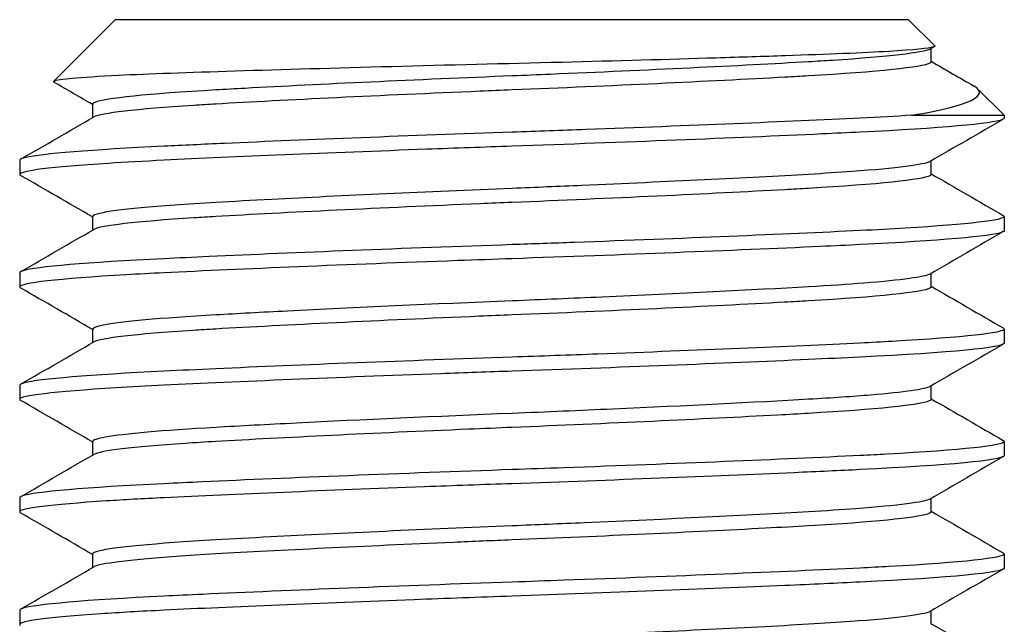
# Model space of a CAD drawing. Extents: x 0 to 796, y 0 to 496.
# Tile 229 of 242: x 731.342 to 731.78, y 292.987 to 293.255. Entities that reach past the tile are written whole.
import ezdxf

# ---------------------------------------------------------------- set-up
doc = ezdxf.new("R2010")
doc.units = 0
doc.header["$LTSCALE"] = 12
doc.header["$MEASUREMENT"] = 0
doc.layers.add('X', color=1, linetype='CONTINUOUS')

msp = doc.modelspace()

# ---------------------------------------------------------------- linework, layer by layer
at = {"layer": 'X'}
for p, q in [((731.3848, 293.2554), (731.35736, 293.22795)), ((731.7373, 293.2554), (731.3848, 293.2554)), ((731.3848, 293.2554), (731.3848, 293.2554)), ((731.7373, 293.2554), (731.7489, 293.2438)), ((731.74877, 293.24346), (731.74684, 293.24234)), ((731.74733, 293.23664), (731.74733, 293.24262)), ((731.76798, 293.22472), (731.7798, 293.2129)), ((731.37478, 293.21191), (731.37478, 293.21789)), ((731.73862, 293.2129), (731.7798, 293.2129)), ((731.7798, 293.2129), (731.7798, 293.21164)), ((731.3423, 293.19289), (731.3423, 293.18664)), ((731.74733, 293.18664), (731.74733, 293.19262)), ((731.37478, 293.16191), (731.37478, 293.16789)), ((731.7798, 293.16789), (731.7798, 293.16164)), ((731.3423, 293.14289), (731.3423, 293.13664)), ((731.74733, 293.13664), (731.74733, 293.14262)), ((731.37478, 293.11191), (731.37478, 293.11789)), ((731.7798, 293.11789), (731.7798, 293.11164)), ((731.3423, 293.09289), (731.3423, 293.08664)), ((731.74733, 293.08664), (731.74733, 293.09262)), ((731.37478, 293.06191), (731.37478, 293.06789)), ((731.7798, 293.06789), (731.7798, 293.06164)), ((731.3423, 293.04289), (731.3423, 293.03664)), ((731.74733, 293.03664), (731.74733, 293.04262)), ((731.37478, 293.01191), (731.37478, 293.01789)), ((731.7798, 293.01789), (731.7798, 293.01164)), ((731.3423, 292.99289), (731.3423, 292.98664)), ((731.74733, 292.98664), (731.74733, 292.99262))]:
    msp.add_line(p, q, dxfattribs=at)
for points, knots in [([(731.7489, 293.2438), (731.74907, 293.24363), (731.74889, 293.24346), (731.74641, 293.24263), (731.73966, 293.24196), (731.71715, 293.24061), (731.7015, 293.23999), (731.67298, 293.23902), (731.66272, 293.23869), (731.63063, 293.2377), (731.60734, 293.23705), (731.55801, 293.23578), (731.53231, 293.23517), (731.48258, 293.23383), (731.45893, 293.23315), (731.41726, 293.23185), (731.39963, 293.23124), (731.37743, 293.23014), (731.37051, 293.2297), (731.36186, 293.22893), (731.35789, 293.22847), (731.35736, 293.22795)], [-2.540636, -2.540636, -2.540636, -2.540636, -2.457468, -2.457468, -2.146215, -2.146215, -1.829869, -1.829869, -1.671986, -1.671986, -1.364344, -1.364344, -1.043483, -1.043483, -0.7151, -0.7151, -0.385894, -0.385894, -0.168883, -0.168883, -0.000001, -0.000001, -0.000001, -0.000001]), ([(731.74684, 293.24234), (731.74391, 293.24073), (731.72853, 293.23892), (731.70346, 293.23729), (731.70008, 293.23707), (731.69653, 293.23686), (731.69286, 293.23665), (731.66278, 293.23492), (731.62096, 293.2329), (731.57816, 293.2311), (731.57249, 293.23086), (731.56682, 293.23063), (731.56118, 293.2304), (731.51883, 293.22868), (731.47553, 293.22667), (731.44255, 293.22488), (731.43797, 293.22463), (731.43359, 293.22439), (731.42942, 293.22415), (731.39963, 293.22244), (731.37996, 293.22045), (731.37571, 293.21866), (731.37509, 293.2184), (731.37478, 293.21815), (731.37478, 293.2179), (731.37478, 293.2179), (731.37478, 293.21789), (731.37478, 293.21789)], [-59.119005, -59.119005, -59.119005, -59.119005, -58.820537, -58.820537, -58.820537, -58.780225, -58.780225, -58.780225, -58.450425, -58.450425, -58.450425, -58.406725, -58.406725, -58.406725, -58.078721, -58.078721, -58.078721, -58.033151, -58.033151, -58.033151, -57.707102, -57.707102, -57.707102, -57.6595, -57.6595, -57.6595, -57.659181, -57.659181, -57.659181, -57.659181]), ([(731.74733, 293.23664), (731.74733, 293.23645), (731.74715, 293.23626), (731.74679, 293.23606), (731.74344, 293.23423), (731.72358, 293.23216), (731.69286, 293.2304), (731.68951, 293.23021), (731.68601, 293.23001), (731.68237, 293.22981), (731.64898, 293.22798), (731.60466, 293.22591), (731.56118, 293.22415), (731.55644, 293.22396), (731.55167, 293.22376), (731.54689, 293.22356), (731.50302, 293.22173), (731.4602, 293.21966), (731.42942, 293.2179), (731.42607, 293.21771), (731.42283, 293.21751), (731.41971, 293.21731), (731.39395, 293.21566), (731.37822, 293.21382), (731.37526, 293.21219)], [-1.979439, -1.979439, -1.979439, -1.979439, -1.943075, -1.943075, -1.943075, -1.60676, -1.60676, -1.60676, -1.570112, -1.570112, -1.570112, -1.23377, -1.23377, -1.23377, -1.197145, -1.197145, -1.197145, -0.860784, -0.860784, -0.860784, -0.824166, -0.824166, -0.824166, -0.521812, -0.521812, -0.521812, -0.521812]), ([(731.73862, 293.2129), (731.75231, 293.21519), (731.76157, 293.21759), (731.76899, 293.22169), (731.77026, 293.22362), (731.76638, 293.22589)], [0.4331375, 0.4331375, 0.4331375, 0.4331375, 0.6533083, 0.6533083, 0.8085941, 0.8085941, 0.8085941, 0.8085941]), ([(731.73862, 293.2129), (731.73175, 293.21247), (731.72406, 293.21205), (731.71583, 293.21165), (731.68332, 293.21006), (731.63965, 293.20824), (731.59393, 293.20656), (731.58312, 293.20617), (731.57209, 293.20577), (731.5612, 293.2054), (731.51589, 293.20383), (731.47022, 293.20205), (731.43331, 293.2004), (731.42379, 293.19997), (731.41474, 293.19955), (731.40648, 293.19915), (731.3742, 293.19757), (731.35216, 293.19577), (731.34499, 293.19411), (731.34321, 293.1937), (731.34231, 293.19329), (731.3423, 293.1929), (731.3423, 293.1929), (731.3423, 293.19289), (731.3423, 293.19289)], [0.000001, 0.000001, 0.000001, 0.000001, 0.089569, 0.089569, 0.089569, 0.443683, 0.443683, 0.443683, 0.527423, 0.527423, 0.527423, 0.875628, 0.875628, 0.875628, 0.965431, 0.965431, 0.965431, 1.316217, 1.316217, 1.316217, 1.403343, 1.403343, 1.403343, 1.403715, 1.403715, 1.403715, 1.403715]), ([(731.7798, 293.21164), (731.7798, 293.21143), (731.77954, 293.21121), (731.77902, 293.21099), (731.7747, 293.20918), (731.75142, 293.20713), (731.71583, 293.2054), (731.71048, 293.20514), (731.70479, 293.20487), (731.69882, 293.20459), (731.66023, 293.20281), (731.61017, 293.20084), (731.5612, 293.19915), (731.54862, 293.19871), (731.5358, 293.19826), (731.52324, 293.19779), (731.47933, 293.19617), (731.43758, 293.19441), (731.40648, 293.1929), (731.39749, 293.19246), (731.38913, 293.192), (731.38176, 293.19153), (731.3563, 293.18991), (731.34233, 293.18816), (731.3423, 293.18665), (731.3423, 293.18649), (731.34244, 293.18634), (731.34271, 293.18618)], [65.373132, 65.373132, 65.373132, 65.373132, 65.420425, 65.420425, 65.420425, 65.810218, 65.810218, 65.810218, 65.868903, 65.868903, 65.868903, 66.248089, 66.248089, 66.248089, 66.345493, 66.345493, 66.345493, 66.685984, 66.685984, 66.685984, 66.784303, 66.784303, 66.784303, 67.123905, 67.123905, 67.123905, 67.158584, 67.158584, 67.158584, 67.158584]), ([(731.74684, 293.19234), (731.74431, 293.19092), (731.73219, 293.18935), (731.7121, 293.18789), (731.70628, 293.18746), (731.69983, 293.18705), (731.69286, 293.18665), (731.66594, 293.1851), (731.63, 293.18334), (731.59217, 293.1817), (731.5819, 293.18125), (731.57152, 293.18082), (731.56118, 293.1804), (731.5235, 293.17887), (731.48537, 293.17713), (731.4543, 293.1755), (731.4454, 293.17504), (731.43706, 293.17458), (731.42942, 293.17415), (731.40305, 293.17264), (731.38464, 293.17092), (731.37786, 293.16931), (731.37581, 293.16883), (731.37479, 293.16835), (731.37478, 293.1679), (731.37478, 293.1679), (731.37478, 293.16789), (731.37478, 293.16789)], [-56.12945, -56.12945, -56.12945, -56.12945, -55.866165, -55.866165, -55.866165, -55.789917, -55.789917, -55.789917, -55.495575, -55.495575, -55.495575, -55.415704, -55.415704, -55.415704, -55.12473, -55.12473, -55.12473, -55.041382, -55.041382, -55.041382, -54.75361, -54.75361, -54.75361, -54.666947, -54.666947, -54.666947, -54.666629, -54.666629, -54.666629, -54.666629]), ([(731.74733, 293.18664), (731.74733, 293.18645), (731.74715, 293.18626), (731.74678, 293.18606), (731.74343, 293.18423), (731.72355, 293.18216), (731.69286, 293.1804), (731.68949, 293.1802), (731.68598, 293.18001), (731.68233, 293.17981), (731.64899, 293.17798), (731.6046, 293.17591), (731.56118, 293.17415), (731.55642, 293.17395), (731.55163, 293.17376), (731.54684, 293.17356), (731.50305, 293.17173), (731.46014, 293.16966), (731.42942, 293.1679), (731.42606, 293.16771), (731.42281, 293.16751), (731.41968, 293.16731), (731.39398, 293.16566), (731.37823, 293.16382), (731.37526, 293.16219)], [-4.963544, -4.963544, -4.963544, -4.963544, -4.927067, -4.927067, -4.927067, -4.590845, -4.590845, -4.590845, -4.554029, -4.554029, -4.554029, -4.217812, -4.217812, -4.217812, -4.181, -4.181, -4.181, -3.84476, -3.84476, -3.84476, -3.807976, -3.807976, -3.807976, -3.505746, -3.505746, -3.505746, -3.505746]), ([(731.7798, 293.1679), (731.77983, 293.16627), (731.76414, 293.16443), (731.7358, 293.16273), (731.72969, 293.16236), (731.72295, 293.16199), (731.71583, 293.16165), (731.68221, 293.16001), (731.63646, 293.15811), (731.58879, 293.15637), (731.57964, 293.15604), (731.57033, 293.15571), (731.5612, 293.1554), (731.51333, 293.15375), (731.46462, 293.15183), (731.42647, 293.15009), (731.41945, 293.14977), (731.41271, 293.14945), (731.40648, 293.14915), (731.37242, 293.14749), (731.34961, 293.14556), (731.34384, 293.14381), (731.34282, 293.1435), (731.34231, 293.14319), (731.3423, 293.1429), (731.3423, 293.1429), (731.3423, 293.14289), (731.3423, 293.14289)], [3.153996, 3.153996, 3.153996, 3.153996, 3.514003, 3.514003, 3.514003, 3.591609, 3.591609, 3.591609, 3.958559, 3.958559, 3.958559, 4.029032, 4.029032, 4.029032, 4.398383, 4.398383, 4.398383, 4.466388, 4.466388, 4.466388, 4.837915, 4.837915, 4.837915, 4.903681, 4.903681, 4.903681, 4.904054, 4.904054, 4.904054, 4.904054]), ([(731.7798, 293.16164), (731.7798, 293.1614), (731.77948, 293.16116), (731.77882, 293.16091), (731.77405, 293.15911), (731.75092, 293.15711), (731.71583, 293.1554), (731.71026, 293.15513), (731.70428, 293.15484), (731.69804, 293.15456), (731.65955, 293.15279), (731.60986, 293.15083), (731.5612, 293.14915), (731.55314, 293.14887), (731.54494, 293.14858), (731.53682, 293.14829), (731.48793, 293.14652), (731.4408, 293.14457), (731.40648, 293.1429), (731.40063, 293.14261), (731.39501, 293.14232), (731.3898, 293.14201), (731.35933, 293.14026), (731.34233, 293.13831), (731.3423, 293.13665), (731.3423, 293.13649), (731.34244, 293.13634), (731.34271, 293.13618)], [61.868512, 61.868512, 61.868512, 61.868512, 61.921259, 61.921259, 61.921259, 62.305969, 62.305969, 62.305969, 62.367118, 62.367118, 62.367118, 62.744116, 62.744116, 62.744116, 62.806545, 62.806545, 62.806545, 63.182312, 63.182312, 63.182312, 63.246322, 63.246322, 63.246322, 63.620562, 63.620562, 63.620562, 63.655155, 63.655155, 63.655155, 63.655155]), ([(731.74684, 293.14234), (731.74455, 293.14105), (731.73438, 293.13964), (731.71744, 293.13829), (731.71034, 293.13773), (731.70208, 293.13718), (731.69286, 293.13665), (731.66789, 293.13522), (731.63549, 293.13361), (731.60094, 293.13208), (731.58788, 293.1315), (731.57453, 293.13094), (731.56118, 293.1304), (731.5261, 293.12898), (731.49093, 293.12738), (731.46129, 293.12587), (731.44977, 293.12528), (731.43907, 293.1247), (731.42942, 293.12415), (731.40477, 293.12274), (731.38719, 293.12115), (731.37944, 293.11965), (731.37636, 293.11905), (731.37479, 293.11846), (731.37478, 293.1179), (731.37478, 293.1179), (731.37478, 293.11789), (731.37478, 293.11789)], [-53.133394, -53.133394, -53.133394, -53.133394, -52.893576, -52.893576, -52.893576, -52.792953, -52.792953, -52.792953, -52.520675, -52.520675, -52.520675, -52.417767, -52.417767, -52.417767, -52.147483, -52.147483, -52.147483, -52.042445, -52.042445, -52.042445, -51.774007, -51.774007, -51.774007, -51.666984, -51.666984, -51.666984, -51.666667, -51.666667, -51.666667, -51.666667]), ([(731.74733, 293.13664), (731.74733, 293.13645), (731.74715, 293.13626), (731.74678, 293.13606), (731.74342, 293.13422), (731.7235, 293.13215), (731.69286, 293.1304), (731.68947, 293.1302), (731.68592, 293.13), (731.68222, 293.1298), (731.64884, 293.12797), (731.60451, 293.1259), (731.56118, 293.12415), (731.55632, 293.12395), (731.55142, 293.12375), (731.54651, 293.12354), (731.50271, 293.12171), (731.46005, 293.11965), (731.42942, 293.1179), (731.42593, 293.1177), (731.42253, 293.11749), (731.41928, 293.11728), (731.39371, 293.11564), (731.3782, 293.11381), (731.37526, 293.11219)], [-7.949219, -7.949219, -7.949219, -7.949219, -7.912642, -7.912642, -7.912642, -7.57631, -7.57631, -7.57631, -7.539122, -7.539122, -7.539122, -7.20304, -7.20304, -7.20304, -7.165381, -7.165381, -7.165381, -6.829724, -6.829724, -6.829724, -6.791381, -6.791381, -6.791381, -6.49049, -6.49049, -6.49049, -6.49049]), ([(731.7798, 293.1179), (731.77984, 293.11617), (731.76203, 293.11419), (731.73006, 293.11239), (731.72555, 293.11214), (731.72078, 293.11189), (731.71583, 293.11165), (731.68478, 293.11013), (731.64305, 293.10838), (731.59922, 293.10676), (731.58666, 293.10629), (731.5738, 293.10583), (731.5612, 293.1054), (731.51472, 293.10379), (731.46717, 293.10193), (731.42951, 293.10023), (731.42135, 293.09986), (731.4136, 293.09949), (731.40648, 293.09915), (731.37358, 293.09754), (731.35103, 293.09568), (731.34444, 293.09398), (731.34302, 293.09361), (731.34231, 293.09324), (731.3423, 293.0929), (731.3423, 293.0929), (731.3423, 293.09289), (731.3423, 293.09289)], [6.652044, 6.652044, 6.652044, 6.652044, 7.035234, 7.035234, 7.035234, 7.089342, 7.089342, 7.089342, 7.42899, 7.42899, 7.42899, 7.52634, 7.52634, 7.52634, 7.885496, 7.885496, 7.885496, 7.963302, 7.963302, 7.963302, 8.322505, 8.322505, 8.322505, 8.400231, 8.400231, 8.400231, 8.400605, 8.400605, 8.400605, 8.400605]), ([(731.7798, 293.11164), (731.7798, 293.10967), (731.75589, 293.10735), (731.71583, 293.1054), (731.70869, 293.10505), (731.7009, 293.10468), (731.69275, 293.10431), (731.65518, 293.10261), (731.60786, 293.10076), (731.5612, 293.09915), (731.55073, 293.09879), (731.54007, 293.09841), (731.52962, 293.09803), (731.48341, 293.09634), (731.43927, 293.0945), (731.40648, 293.0929), (731.39881, 293.09252), (731.3916, 293.09213), (731.38512, 293.09174), (731.35759, 293.09006), (731.34233, 293.08824), (731.3423, 293.08665), (731.3423, 293.08649), (731.34244, 293.08634), (731.34271, 293.08618)], [58.36022, 58.36022, 58.36022, 58.36022, 58.798293, 58.798293, 58.798293, 58.876467, 58.876467, 58.876467, 59.236947, 59.236947, 59.236947, 59.317843, 59.317843, 59.317843, 59.675683, 59.675683, 59.675683, 59.759286, 59.759286, 59.759286, 60.114504, 60.114504, 60.114504, 60.148989, 60.148989, 60.148989, 60.148989]), ([(731.74684, 293.09234), (731.74469, 293.09112), (731.73556, 293.0898), (731.72037, 293.08853), (731.71265, 293.08789), (731.70341, 293.08725), (731.69286, 293.08665), (731.669, 293.08528), (731.63857, 293.08376), (731.60592, 293.0823), (731.59131, 293.08165), (731.57628, 293.08101), (731.56118, 293.0804), (731.52755, 293.07904), (731.49406, 293.07752), (731.46532, 293.07607), (731.45229, 293.07541), (731.44022, 293.07477), (731.42942, 293.07415), (731.40572, 293.07279), (731.38865, 293.07129), (731.38047, 293.06984), (731.37671, 293.06917), (731.37479, 293.06852), (731.37478, 293.0679), (731.37478, 293.0679), (731.37478, 293.06789), (731.37478, 293.06789)], [-50.128994, -50.128994, -50.128994, -50.128994, -49.902554, -49.902554, -49.902554, -49.787513, -49.787513, -49.787513, -49.527491, -49.527491, -49.527491, -49.411171, -49.411171, -49.411171, -49.152184, -49.152184, -49.152184, -49.034675, -49.034675, -49.034675, -48.776636, -48.776636, -48.776636, -48.658024, -48.658024, -48.658024, -48.657706, -48.657706, -48.657706, -48.657706]), ([(731.74733, 293.08664), (731.74733, 293.08641), (731.74705, 293.08616), (731.7465, 293.08592), (731.74245, 293.08412), (731.72281, 293.08211), (731.69286, 293.0804), (731.68854, 293.08015), (731.68393, 293.07989), (731.67914, 293.07963), (731.64616, 293.07784), (731.60333, 293.07585), (731.56118, 293.07415), (731.55479, 293.07389), (731.54828, 293.07362), (731.54185, 293.07335), (731.49972, 293.07157), (731.45907, 293.06959), (731.42942, 293.0679), (731.4247, 293.06763), (731.42014, 293.06735), (731.41591, 293.06706), (731.39234, 293.06548), (731.37806, 293.06375), (731.37526, 293.06219)], [-10.93848, -10.93848, -10.93848, -10.93848, -10.893468, -10.893468, -10.893468, -10.565116, -10.565116, -10.565116, -10.517771, -10.517771, -10.517771, -10.191356, -10.191356, -10.191356, -10.141868, -10.141868, -10.141868, -9.817515, -9.817515, -9.817515, -9.765794, -9.765794, -9.765794, -9.477723, -9.477723, -9.477723, -9.477723]), ([(731.7798, 293.0679), (731.77984, 293.06612), (731.76096, 293.06408), (731.72759, 293.06225), (731.72382, 293.06205), (731.71989, 293.06185), (731.71583, 293.06165), (731.6812, 293.05996), (731.63349, 293.05798), (731.58409, 293.0562), (731.57645, 293.05593), (731.56878, 293.05566), (731.5612, 293.0554), (731.51217, 293.05371), (731.46216, 293.05173), (731.42352, 293.04995), (731.41754, 293.04968), (731.41184, 293.04941), (731.40648, 293.04915), (731.37178, 293.04746), (731.34875, 293.04548), (731.34352, 293.0437), (731.34271, 293.04343), (731.34231, 293.04316), (731.3423, 293.0429), (731.3423, 293.0429), (731.3423, 293.04289), (731.3423, 293.04289)], [10.14743, 10.14743, 10.14743, 10.14743, 10.540168, 10.540168, 10.540168, 10.584482, 10.584482, 10.584482, 10.962744, 10.962744, 10.962744, 11.021275, 11.021275, 11.021275, 11.399546, 11.399546, 11.399546, 11.458054, 11.458054, 11.458054, 11.836353, 11.836353, 11.836353, 11.894822, 11.894822, 11.894822, 11.895196, 11.895196, 11.895196, 11.895196]), ([(731.7798, 293.06164), (731.7798, 293.06159), (731.77979, 293.06155), (731.77976, 293.0615), (731.77868, 293.05955), (731.75513, 293.05732), (731.71583, 293.0554), (731.70682, 293.05496), (731.69692, 293.0545), (731.68644, 293.05403), (731.65005, 293.05241), (731.60553, 293.05068), (731.5612, 293.04915), (731.54817, 293.0487), (731.53503, 293.04823), (731.52219, 293.04775), (731.47874, 293.04614), (731.43768, 293.04442), (731.40648, 293.0429), (731.39707, 293.04244), (731.38847, 293.04196), (731.38093, 293.04147), (731.35602, 293.03987), (731.34233, 293.03816), (731.3423, 293.03665), (731.3423, 293.03649), (731.34244, 293.03634), (731.34271, 293.03618)], [54.846139, 54.846139, 54.846139, 54.846139, 54.856922, 54.856922, 54.856922, 55.285035, 55.285035, 55.285035, 55.383254, 55.383254, 55.383254, 55.724443, 55.724443, 55.724443, 55.824714, 55.824714, 55.824714, 56.163961, 56.163961, 56.163961, 56.266166, 56.266166, 56.266166, 56.603592, 56.603592, 56.603592, 56.638088, 56.638088, 56.638088, 56.638088]), ([(731.74684, 293.04234), (731.74438, 293.04095), (731.73288, 293.03944), (731.71381, 293.03801), (731.70759, 293.03755), (731.70056, 293.03709), (731.69286, 293.03665), (731.66596, 293.03511), (731.63068, 293.03337), (731.59331, 293.03175), (731.58272, 293.03129), (731.57195, 293.03083), (731.56118, 293.0304), (731.52299, 293.02885), (731.48493, 293.02711), (731.45379, 293.02548), (731.44512, 293.02502), (731.43694, 293.02458), (731.42942, 293.02415), (731.40231, 293.0226), (731.38389, 293.02084), (731.37744, 293.01921), (731.37568, 293.01876), (731.37479, 293.01832), (731.37478, 293.0179), (731.37478, 293.0179), (731.37478, 293.01789), (731.37478, 293.01789)], [-47.117018, -47.117018, -47.117018, -47.117018, -46.859591, -46.859591, -46.859591, -46.775584, -46.775584, -46.775584, -46.482509, -46.482509, -46.482509, -46.399547, -46.399547, -46.399547, -46.105496, -46.105496, -46.105496, -46.023658, -46.023658, -46.023658, -45.728546, -45.728546, -45.728546, -45.647914, -45.647914, -45.647914, -45.647596, -45.647596, -45.647596, -45.647596]), ([(731.74733, 293.03664), (731.74733, 293.03631), (731.74679, 293.03597), (731.74572, 293.03563), (731.74039, 293.03391), (731.72135, 293.03203), (731.69286, 293.0304), (731.6869, 293.03006), (731.68044, 293.0297), (731.67369, 293.02934), (731.64162, 293.02763), (731.60125, 293.02577), (731.56118, 293.02415), (731.55248, 293.0238), (731.54367, 293.02343), (731.53502, 293.02306), (731.49541, 293.02136), (731.45762, 293.01951), (731.42942, 293.0179), (731.42309, 293.01754), (731.41715, 293.01716), (731.41177, 293.01678), (731.39065, 293.01527), (731.37788, 293.01366), (731.37526, 293.01219)], [-13.933571, -13.933571, -13.933571, -13.933571, -13.870879, -13.870879, -13.870879, -13.559463, -13.559463, -13.559463, -13.494342, -13.494342, -13.494342, -13.184923, -13.184923, -13.184923, -13.117779, -13.117779, -13.117779, -12.810268, -12.810268, -12.810268, -12.741191, -12.741191, -12.741191, -12.469601, -12.469601, -12.469601, -12.469601]), ([(731.7798, 293.0179), (731.77984, 293.01614), (731.76138, 293.01412), (731.72857, 293.01231), (731.72451, 293.01208), (731.72025, 293.01186), (731.71583, 293.01165), (731.68118, 293.00996), (731.63357, 293.00799), (731.5841, 293.0062), (731.57645, 293.00593), (731.56878, 293.00566), (731.5612, 293.0054), (731.51217, 293.00371), (731.46223, 293.00174), (731.42354, 292.99996), (731.41755, 292.99968), (731.41185, 292.99941), (731.40648, 292.99915), (731.3718, 292.99746), (731.34877, 292.99549), (731.34352, 292.99371), (731.34271, 292.99343), (731.34231, 292.99316), (731.3423, 292.9929), (731.3423, 292.9929), (731.3423, 292.99289), (731.3423, 292.99289)], [13.641915, 13.641915, 13.641915, 13.641915, 14.030456, 14.030456, 14.030456, 14.078612, 14.078612, 14.078612, 14.456877, 14.456877, 14.456877, 14.515378, 14.515378, 14.515378, 14.893601, 14.893601, 14.893601, 14.952154, 14.952154, 14.952154, 15.330349, 15.330349, 15.330349, 15.388943, 15.388943, 15.388943, 15.389316, 15.389316, 15.389316, 15.389316]), ([(731.7798, 293.01164), (731.7798, 293.01163), (731.7798, 293.01162), (731.7798, 293.0116), (731.7795, 293.00963), (731.75604, 293.00736), (731.71583, 293.0054), (731.70558, 293.0049), (731.69429, 293.00438), (731.68224, 293.00385), (731.64668, 293.00228), (731.60403, 293.00062), (731.5612, 292.99915), (731.54652, 292.99864), (731.53186, 292.99811), (731.51752, 292.99758), (731.47581, 292.99602), (731.43669, 292.99437), (731.40648, 292.9929), (731.39598, 292.99239), (731.38659, 292.99185), (731.37845, 292.99131), (731.3551, 292.98976), (731.34233, 292.98812), (731.3423, 292.98665), (731.3423, 292.98649), (731.34244, 292.98633), (731.34271, 292.98618)], [51.324681, 51.324681, 51.324681, 51.324681, 51.327604, 51.327604, 51.327604, 51.764536, 51.764536, 51.764536, 51.876026, 51.876026, 51.876026, 52.204893, 52.204893, 52.204893, 52.317589, 52.317589, 52.317589, 52.645377, 52.645377, 52.645377, 52.759198, 52.759198, 52.759198, 53.085992, 53.085992, 53.085992, 53.120564, 53.120564, 53.120564, 53.120564]), ([(731.74684, 292.99234), (731.74427, 292.9909), (731.7319, 292.98931), (731.71142, 292.98784), (731.70581, 292.98743), (731.69956, 292.98703), (731.69286, 292.98665), (731.66504, 292.98505), (731.62795, 292.98324), (731.58895, 292.98156), (731.57978, 292.98116), (731.57043, 292.98077), (731.56118, 292.9804), (731.52159, 292.97879), (731.48182, 292.97696), (731.44996, 292.97528), (731.44271, 292.97489), (731.4358, 292.97451), (731.42942, 292.97415), (731.40125, 292.97253), (731.38232, 292.97069), (731.37666, 292.96899), (731.37542, 292.96862), (731.37478, 292.96825), (731.37478, 292.9679), (731.37478, 292.9679), (731.37478, 292.96789), (731.37478, 292.96789)], [-44.111606, -44.111606, -44.111606, -44.111606, -43.844487, -43.844487, -43.844487, -43.771292, -43.771292, -43.771292, -43.467767, -43.467767, -43.467767, -43.396367, -43.396367, -43.396367, -43.091067, -43.091067, -43.091067, -43.021567, -43.021567, -43.021567, -42.714384, -42.714384, -42.714384, -42.646889, -42.646889, -42.646889, -42.646571, -42.646571, -42.646571, -42.646571])]:
    msp.add_open_spline(points, degree=3, knots=knots, dxfattribs=at)
for points in [[(731.74733, 293.23691), (731.75368, 293.23324), (731.76003, 293.22956), (731.76638, 293.22589)], [(731.35736, 293.22795), (731.35726, 293.22785), (731.35728, 293.22775), (731.35748, 293.22763)], [(731.37478, 293.21762), (731.36901, 293.22096), (731.36324, 293.2243), (731.35748, 293.22763)], [(731.34271, 293.19336), (731.35356, 293.19963), (731.36441, 293.20591), (731.37526, 293.21219)], [(731.77939, 293.21118), (731.76854, 293.2049), (731.75769, 293.19862), (731.74684, 293.19234)], [(731.37478, 293.16762), (731.36409, 293.17381), (731.3534, 293.17999), (731.34271, 293.18618)], [(731.74733, 293.18691), (731.75802, 293.18073), (731.7687, 293.17454), (731.7794, 293.16836)], [(731.7794, 293.16836), (731.77966, 293.1682), (731.7798, 293.16805), (731.7798, 293.1679)], [(731.34271, 293.14336), (731.35356, 293.14963), (731.36441, 293.15591), (731.37526, 293.16219)], [(731.77939, 293.16118), (731.76854, 293.1549), (731.75769, 293.14862), (731.74684, 293.14234)], [(731.74733, 293.13691), (731.75802, 293.13073), (731.7687, 293.12454), (731.7794, 293.11836)], [(731.37478, 293.11762), (731.36409, 293.12381), (731.3534, 293.12999), (731.34271, 293.13618)], [(731.7794, 293.11836), (731.77966, 293.1182), (731.7798, 293.11805), (731.7798, 293.1179)], [(731.34271, 293.09336), (731.35356, 293.09963), (731.36441, 293.10591), (731.37526, 293.11219)], [(731.77939, 293.11118), (731.76854, 293.1049), (731.75769, 293.09862), (731.74684, 293.09234)], [(731.37478, 293.06762), (731.36409, 293.07381), (731.3534, 293.07999), (731.34271, 293.08618)], [(731.74733, 293.08691), (731.75802, 293.08073), (731.7687, 293.07454), (731.7794, 293.06836)], [(731.7794, 293.06836), (731.77966, 293.0682), (731.7798, 293.06805), (731.7798, 293.0679)], [(731.34271, 293.04336), (731.35356, 293.04963), (731.36441, 293.05591), (731.37526, 293.06219)], [(731.77939, 293.06118), (731.76854, 293.0549), (731.75769, 293.04862), (731.74684, 293.04234)], [(731.37478, 293.01762), (731.36409, 293.02381), (731.3534, 293.02999), (731.34271, 293.03618)], [(731.74733, 293.03691), (731.75802, 293.03073), (731.7687, 293.02454), (731.7794, 293.01836)], [(731.7794, 293.01836), (731.77966, 293.0182), (731.7798, 293.01805), (731.7798, 293.0179)], [(731.34271, 292.99336), (731.35356, 292.99963), (731.36441, 293.00591), (731.37526, 293.01219)], [(731.77939, 293.01118), (731.76854, 293.0049), (731.75769, 292.99862), (731.74684, 292.99234)], [(731.74733, 292.98691), (731.75802, 292.98073), (731.7687, 292.97454), (731.7794, 292.96836)]]:
    msp.add_open_spline(points, degree=3, dxfattribs=at)

doc.saveas('drawing.dxf')
